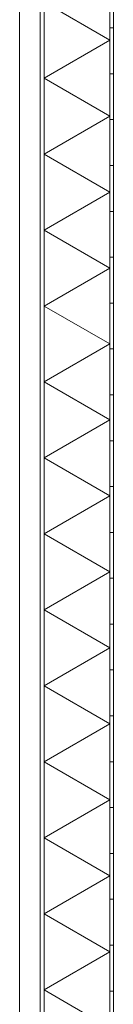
# Model space of a CAD drawing. Header units: millimetres. Extents: x -409 to 257590, y -7786 to 67330.
# Tile 27 of 210: x 29601 to 30010, y 10542 to 14836. Entities that reach past the tile are written whole.
import ezdxf

# ---------------------------------------------------------------- set-up
doc = ezdxf.new("R2010")
doc.units = ezdxf.units.MM
doc.header["$MEASUREMENT"] = 0
doc.linetypes.add('B0702', pattern=[117.37, 78.119999, -39.250001])
for name, color, linetype in [('New_21 Buitenwanden', 7, 'Continuous'), ('New_21 Buitenwanden Doorsnede-arcering', 7, 'Continuous'), ('New_21 Buitenwanden Laagscheidingslijnen', 7, 'Continuous'), ('New_41 Buitenwandafwerking houten latten', 7, 'Continuous')]:
    doc.layers.add(name, color=color, linetype=linetype)

# ---------------------------------------------------------------- blocks, each defined once
blk = doc.blocks.new('Wall_273_2', base_point=(30010, 17539.8))
at = {"layer": 'New_21 Buitenwanden', "color": 8, "linetype": 'Continuous', "lineweight": 0, "true_color": 0x778488, "flags": 128}
blk.add_lwpolyline([(29689.8, 17539.8), (29689.8, -320.2)], dxfattribs=at)
blk = doc.blocks.new('*X1198')
at = {"layer": 'New_21 Buitenwanden Doorsnede-arcering', "linetype": 'Continuous', "lineweight": 0, "true_color": 0xe9ebeb}
for points in [[(29707.8, 14548.5), (29707.9, 14548.5), (29707.9, 14698.5), (29707.8, 14698.5)], [(29707.8, 14248.5), (29707.9, 14248.5), (29707.9, 14398.5), (29707.8, 14398.5)], [(29707.8, 14098.5), (29707.8, 13948.5), (29707.9, 13948.5), (29707.9, 14098.5)], [(29707.9, 13798.5), (29707.8, 13798.5), (29707.8, 13648.5), (29707.9, 13648.5)], [(29707.8, 13348.5), (29707.9, 13348.5), (29707.9, 13498.5), (29707.8, 13498.5)], [(29707.8, 13048.5), (29707.9, 13048.5), (29707.9, 13198.5), (29707.8, 13198.5)], [(29707.8, 12748.5), (29707.9, 12748.5), (29707.9, 12898.5), (29707.8, 12898.5)], [(29707.8, 12448.5), (29707.9, 12448.5), (29707.9, 12598.5), (29707.8, 12598.5)], [(29707.8, 12148.5), (29707.9, 12148.5), (29707.9, 12298.5), (29707.8, 12298.5)], [(29707.8, 11848.5), (29707.9, 11848.5), (29707.9, 11998.5), (29707.8, 11998.5)], [(29707.8, 11548.5), (29707.9, 11548.5), (29707.9, 11698.5), (29707.8, 11698.5)], [(29707.8, 11248.5), (29707.9, 11248.5), (29707.9, 11398.5), (29707.8, 11398.5)], [(29707.8, 10948.5), (29707.9, 10948.5), (29707.9, 11098.5), (29707.8, 11098.5)], [(29707.8, 10648.5), (29707.9, 10648.5), (29707.9, 10798.5), (29707.8, 10798.5)]]:
    blk.add_hatch(color=254, dxfattribs=at).paths.add_polyline_path(points)
blk = doc.blocks.new('*X1199')
at = {"layer": 'New_21 Buitenwanden Doorsnede-arcering', "linetype": 'Continuous', "lineweight": 0, "true_color": 0xe9ebeb}
for points in [[(29994.9, 14698.5), (29994.9, 14548.5), (29995, 14548.5), (29995, 14698.5)], [(29994.9, 14398.5), (29994.9, 14248.5), (29995, 14248.5), (29995, 14398.5)], [(29994.9, 14098.5), (29994.9, 13948.5), (29995, 13948.5), (29995, 14098.5)], [(29994.9, 13798.5), (29994.9, 13648.5), (29995, 13648.5), (29995, 13798.5)], [(29994.9, 13498.5), (29994.9, 13348.5), (29995, 13348.5), (29995, 13498.5)], [(29994.9, 13198.5), (29994.9, 13048.5), (29995, 13048.5), (29995, 13198.5)], [(29994.9, 12898.5), (29994.9, 12748.5), (29995, 12748.5), (29995, 12898.5)], [(29994.9, 12598.5), (29994.9, 12448.5), (29995, 12448.5), (29995, 12598.5)], [(29994.9, 12298.5), (29994.9, 12148.5), (29995, 12148.5), (29995, 12298.5)], [(29994.9, 11998.5), (29994.9, 11848.5), (29995, 11848.5), (29995, 11998.5)], [(29994.9, 11698.5), (29994.9, 11548.5), (29995, 11548.5), (29995, 11698.5)], [(29995, 11398.5), (29994.9, 11398.5), (29994.9, 11248.5), (29995, 11248.5)], [(29994.9, 11098.5), (29994.9, 10948.5), (29995, 10948.5), (29995, 11098.5)], [(29994.9, 10798.5), (29994.9, 10648.5), (29995, 10648.5), (29995, 10798.5)]]:
    blk.add_hatch(color=254, dxfattribs=at).paths.add_polyline_path(points)
blk = doc.blocks.new('*X1201')
at = {"layer": 'New_21 Buitenwanden Doorsnede-arcering', "color": 254, "linetype": 'Continuous', "lineweight": 0, "true_color": 0xe9ebeb}
for p, q in [((29707.9, 14913), (29994.9, 14747.3)), ((29707.9, 14581.6), (29994.9, 14747.3)), ((29707.9, 14581.6), (29994.9, 14415.9)), ((29707.9, 14250.2), (29994.9, 14415.9)), ((29707.9, 14250.2), (29994.9, 14084.5)), ((29707.9, 13918.8), (29994.9, 14084.5)), ((29707.9, 13918.8), (29994.9, 13753.1)), ((29707.9, 13587.4), (29994.9, 13753.1)), ((29707.9, 13587.4), (29994.9, 13421.7)), ((29707.9, 13256), (29994.9, 13421.7)), ((29707.9, 13256), (29994.9, 13090.3)), ((29707.9, 12924.6), (29994.9, 13090.3)), ((29707.9, 12924.6), (29994.9, 12758.9)), ((29707.9, 12593.2), (29994.9, 12758.9)), ((29707.9, 12593.2), (29994.9, 12427.5)), ((29707.9, 12261.8), (29994.9, 12427.5)), ((29707.9, 12261.8), (29994.9, 12096.1)), ((29707.9, 11930.4), (29994.9, 12096.1)), ((29707.9, 11930.4), (29994.9, 11764.7)), ((29707.9, 11599), (29994.9, 11764.7)), ((29707.9, 11599), (29994.9, 11433.3)), ((29707.9, 11267.6), (29994.9, 11433.3)), ((29707.9, 11267.6), (29994.9, 11101.9)), ((29707.9, 10936.2), (29994.9, 11101.9)), ((29707.9, 10936.2), (29994.9, 10770.5)), ((29707.9, 10604.8), (29994.9, 10770.5)), ((29707.9, 10604.8), (29994.9, 10439.1))]:
    blk.add_line(p, q, dxfattribs=at)
blk = doc.blocks.new('Wall_278_2', base_point=(29689.8, 0))
at = {"layer": 'New_21 Buitenwanden Doorsnede-arcering', "linetype": 'Continuous', "lineweight": 0, "true_color": 0xe9ebeb}
h = blk.add_hatch(dxfattribs=at)
h.set_pattern_fill('930_Lijnen_vert_200_0002', color=254, style=0, pattern_type=2)
h.set_pattern_definition([(6e-06, (0, 0), (-2e-05, 200), [])])
h.paths.add_polyline_path([(30010, 0), (30010, 17539.8), (29995, 17532.5), (29995, 0)])
at = {"layer": 'New_21 Buitenwanden', "color": 8, "linetype": 'Continuous', "lineweight": 0, "true_color": 0x778488, "flags": 128}
for points in [[(30010, 0), (30010, 17539.8)], [(29689.8, 17383.6), (29689.8, 0)]]:
    blk.add_lwpolyline(points, dxfattribs=at)
at = {"layer": 'New_21 Buitenwanden Laagscheidingslijnen', "color": 8, "linetype": 'Continuous', "lineweight": 0, "true_color": 0x778488}
for p, q in [((29995, 0), (29995, 17532.5)), ((29707.8, 17392.4), (29707.8, 0)), ((29707.9, 17392.4), (29707.9, 0)), ((29994.9, 0), (29994.9, 17401.7))]:
    blk.add_line(p, q, dxfattribs=at)
at = {"layer": 'New_21 Buitenwanden', "color": 8, "lineweight": 0, "true_color": 0x778488}
for name in ['*X1198', '*X1201', '*X1199']:
    blk.add_blockref(name, (0, 0), dxfattribs=at)
blk = doc.blocks.new('Curtain Wall_76_2')
at = {"layer": 'New_41 Buitenwandafwerking houten latten', "color": 1, "linetype": 'Continuous', "lineweight": 0}
for p, q in [((29600.8, 14923.4), (29600.8, 14823.4)), ((29600.8, 14823.4), (29600.8, 14723.4)), ((29600.8, 14723.4), (29600.8, 14623.4)), ((29600.8, 14623.4), (29600.8, 14578.8)), ((29600.8, 14578.8), (29600.8, 14478.8)), ((29600.8, 14478.8), (29600.8, 14378.8)), ((29600.8, 14378.8), (29600.8, 14278.8)), ((29600.8, 14278.8), (29600.8, 14234.2)), ((29600.8, 14234.2), (29600.8, 14134.2)), ((29600.8, 14134.2), (29600.8, 14034.2)), ((29600.8, 14034.2), (29600.8, 13934.2)), ((29600.8, 13934.2), (29600.8, 13889.6)), ((29600.8, 13889.6), (29600.8, 13789.6)), ((29600.8, 13789.6), (29600.8, 13689.6)), ((29600.8, 13689.6), (29600.8, 13589.6)), ((29600.8, 13589.6), (29600.8, 13545)), ((29600.8, 13545), (29600.8, 13445)), ((29600.8, 13445), (29600.8, 13345)), ((29600.8, 13345), (29600.8, 13245)), ((29600.8, 13245), (29600.8, 13200.4)), ((29600.8, 13200.4), (29600.8, 13100.4)), ((29600.8, 13100.4), (29600.8, 13000.4)), ((29600.8, 13000.4), (29600.8, 12900.4)), ((29600.8, 12900.4), (29600.8, 12855.8)), ((29600.8, 12855.8), (29600.8, 12755.8)), ((29600.8, 12755.8), (29600.8, 12655.8)), ((29600.8, 12655.8), (29600.8, 12555.8)), ((29600.8, 12555.8), (29600.8, 12511.2)), ((29600.8, 12511.2), (29600.8, 12411.2)), ((29600.8, 12411.2), (29600.8, 12311.2)), ((29600.8, 12311.2), (29600.8, 12211.2)), ((29600.8, 12211.2), (29600.8, 12166.6)), ((29600.8, 12166.6), (29600.8, 12066.6)), ((29600.8, 12066.6), (29600.8, 11966.6)), ((29600.8, 11966.6), (29600.8, 11866.6)), ((29600.8, 11866.6), (29600.8, 11822)), ((29600.8, 11822), (29600.8, 11722)), ((29600.8, 11722), (29600.8, 11622)), ((29600.8, 11622), (29600.8, 11522)), ((29600.8, 11522), (29600.8, 11477.4)), ((29600.8, 11477.4), (29600.8, 11377.4)), ((29600.8, 11377.4), (29600.8, 11277.4)), ((29600.8, 11277.4), (29600.8, 11177.4)), ((29600.8, 11177.4), (29600.8, 11132.8)), ((29600.8, 11132.8), (29600.8, 11032.8)), ((29600.8, 11032.8), (29600.8, 10932.8)), ((29600.8, 10932.8), (29600.8, 10832.8)), ((29600.8, 10832.8), (29600.8, 10788.2)), ((29600.8, 10788.2), (29600.8, 10688.2)), ((29600.8, 10688.2), (29600.8, 10588.2)), ((29600.8, 10588.2), (29600.8, 10488.2))]:
    blk.add_line(p, q, dxfattribs=at)
at = {"layer": 'New_41 Buitenwandafwerking houten latten', "color": 253, "linetype": 'B0702', "lineweight": 0, "true_color": 0x99a3a6, "flags": 128}
for points in [[(29600.8, 17336.4), (29600.8, 17235.6), (29600.8, 17135.6), (29600.8, 17035.6), (29600.8, 16991), (29600.8, 16891), (29600.8, 16791), (29600.8, 16691), (29600.8, 16646.4), (29600.8, 16546.4), (29600.8, 16446.4), (29600.8, 16346.4), (29600.8, 16301.8), (29600.8, 16201.8), (29600.8, 16101.8), (29600.8, 16001.8), (29600.8, 15957.2), (29600.8, 15857.2), (29600.8, 15757.2), (29600.8, 15657.2), (29600.8, 15612.6), (29600.8, 15512.6), (29600.8, 15412.6), (29600.8, 15312.6), (29600.8, 15268), (29600.8, 15168), (29600.8, 15068), (29600.8, 14968), (29600.8, 14923.4), (29600.8, 14823.4), (29600.8, 14723.4), (29600.8, 14623.4), (29600.8, 14578.8), (29600.8, 14478.8), (29600.8, 14378.8), (29600.8, 14278.8), (29600.8, 14234.2), (29600.8, 14134.2), (29600.8, 14034.2), (29600.8, 13934.2), (29600.8, 13889.6), (29600.8, 13789.6), (29600.8, 13689.6), (29600.8, 13589.6), (29600.8, 13545), (29600.8, 13445), (29600.8, 13345), (29600.8, 13245), (29600.8, 13200.4), (29600.8, 13100.4), (29600.8, 13000.4), (29600.8, 12900.4), (29600.8, 12855.8), (29600.8, 12755.8), (29600.8, 12655.8), (29600.8, 12555.8), (29600.8, 12511.2), (29600.8, 12411.2), (29600.8, 12311.2), (29600.8, 12211.2), (29600.8, 12166.6), (29600.8, 12066.6), (29600.8, 11966.6), (29600.8, 11866.6), (29600.8, 11822), (29600.8, 11722), (29600.8, 11622), (29600.8, 11522)], [(29600.8, 11522), (29600.8, 11477.4), (29600.8, 11377.4), (29600.8, 11277.4), (29600.8, 11177.4), (29600.8, 11132.8), (29600.8, 11032.8), (29600.8, 10932.8), (29600.8, 10832.8), (29600.8, 10788.2), (29600.8, 10688.2), (29600.8, 10588.2), (29600.8, 10488.2), (29600.8, 10443.6), (29600.8, 10343.6), (29600.8, 10243.6), (29600.8, 10143.6), (29600.8, 10099), (29600.8, 9999), (29600.8, 9899), (29600.8, 9799), (29600.8, 9754.4), (29600.8, 9654.4), (29600.8, 9554.4), (29600.8, 9454.4), (29600.8, 9409.8), (29600.8, 9309.8), (29600.8, 9209.8), (29600.8, 9109.8), (29600.8, 9065.2), (29600.8, 8965.2), (29600.8, 8865.2), (29600.8, 8765.2), (29600.8, 8720.6), (29600.8, 8620.6), (29600.8, 8520.6), (29600.8, 8420.6), (29600.8, 8376), (29600.8, 8276), (29600.8, 8176), (29600.8, 8076), (29600.8, 8031.4), (29600.8, 7931.4), (29600.8, 7831.4), (29600.8, 7731.4), (29600.8, 7686.8), (29600.8, 7586.8), (29600.8, 7486.8), (29600.8, 7386.8), (29600.8, 7342.2), (29600.8, 7242.2), (29600.8, 7142.2), (29600.8, 7042.2), (29600.8, 6997.6), (29600.8, 6897.6), (29600.8, 6797.6), (29600.8, 6697.6), (29600.8, 6653), (29600.8, 6553), (29600.8, 6453), (29600.8, 6353), (29600.8, 6308.4), (29600.8, 6208.4), (29600.8, 6108.4), (29600.8, 6008.4), (29600.8, 5963.8), (29600.8, 5863.8), (29600.8, 5763.8), (29600.8, 5663.8), (29600.8, 5619.2), (29600.8, 5519.2), (29600.8, 5419.2), (29600.8, 5319.2), (29600.8, 5274.6), (29600.8, 5174.6), (29600.8, 5074.6), (29600.8, 4974.6), (29600.8, 4930), (29600.8, 4830), (29600.8, 4730), (29600.8, 4630), (29600.8, 4585.4), (29600.8, 4485.4), (29600.8, 4385.4), (29600.8, 4285.4), (29600.8, 4240.8), (29600.8, 4140.8), (29600.8, 4040.8), (29600.8, 3940.8), (29600.8, 3896.2), (29600.8, 3796.2), (29600.8, 3696.2), (29600.8, 3596.2), (29600.8, 3551.6), (29600.8, 3451.6), (29600.8, 3351.6), (29600.8, 3251.6), (29600.8, 3207), (29600.8, 3107), (29600.8, 3007), (29600.8, 2907), (29600.8, 2862.4), (29600.8, 2762.4), (29600.8, 2662.4), (29600.8, 2562.4), (29600.8, 2517.8), (29600.8, 2417.8), (29600.8, 2317.8), (29600.8, 2217.8), (29600.8, 2173.2), (29600.8, 2073.2), (29600.8, 1973.2), (29600.8, 1873.2), (29600.8, 1828.6), (29600.8, 1728.6), (29600.8, 1628.6), (29600.8, 1528.6), (29600.8, 1484), (29600.8, 1384), (29600.8, 1284), (29600.8, 1184), (29600.8, 1139.4), (29600.8, 1039.4), (29600.8, 939.4), (29600.8, 839.4), (29600.8, 794.8), (29600.8, 694.8), (29600.8, 594.8), (29600.8, 494.8), (29600.8, 450.2), (29600.8, 350.2), (29600.8, 250.2), (29600.8, 150.2), (29600.8, 105.6), (29600.8, 5.6), (29600.8, 0)]]:
    blk.add_lwpolyline(points, dxfattribs=at)

msp = doc.modelspace()

# ---------------------------------------------------------------- block references
at = {"layer": 'New_21 Buitenwanden', "color": 8, "lineweight": 0, "true_color": 0x778488}
for name, p in [('Wall_273_2', (30010, 17539.8)), ('Wall_278_2', (29689.8, 0))]:
    msp.add_blockref(name, p, dxfattribs=at)
at = {"layer": 'New_41 Buitenwandafwerking houten latten', "linetype": 'Continuous', "lineweight": 0}
msp.add_blockref('Curtain Wall_76_2', (0, 0), dxfattribs=at)

doc.saveas('drawing.dxf')
